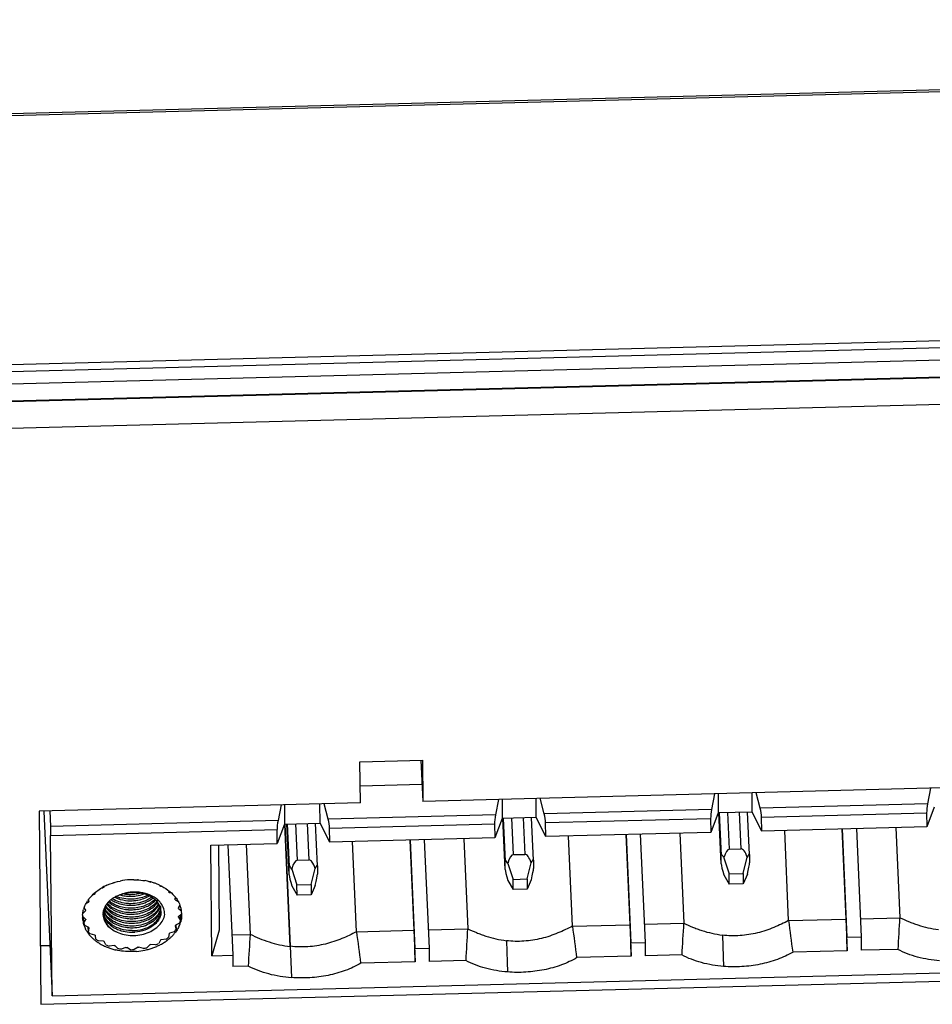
# Model space of a CAD drawing. Header units: millimetres. Extents: x 1406 to 2440, y 904 to 1635.
# Tile 22 of 29: x 2261 to 2293, y 1245 to 1279. Entities that reach past the tile are written whole.
import ezdxf

# ---------------------------------------------------------------- set-up
doc = ezdxf.new("R2010")
doc.units = ezdxf.units.MM
doc.header["$LTSCALE"] = 16.335
doc.layers.get('0').update_dxf_attribs({"linetype": 'CONTINUOUS'})
doc.layers.add('02___PRT_ALL_AXES', color=7, linetype='CONTINUOUS')

msp = doc.modelspace()

# ---------------------------------------------------------------- linework, layer by layer
at = {"color": 7, "linetype": 'Continuous'}
for p, q in [((2040.542, 1270.337), (2389.073, 1279.31)), ((2040.194, 1261.476), (2390.025, 1270.482)), ((2040.189, 1261.232), (2390.019, 1270.238)), ((2389.951, 1269.788), (2040.201, 1260.784)), ((2389.951, 1269.189), (2040.206, 1260.185)), ((2040.206, 1260.165), (2389.938, 1269.169)), ((2040.215, 1259.235), (2389.925, 1268.238)), ((2273.027, 1253.139), (2275.226, 1253.195)), ((2273.04, 1251.69), (2273.027, 1253.139)), ((2275.175, 1253.193), (2275.239, 1251.747)), ((2275.226, 1253.195), (2275.239, 1251.747)), ((2273.035, 1252.297), (2275.212, 1252.353)), ((2304.955, 1252.512), (2275.239, 1251.747)), ((2285.528, 1252.012), (2285.423, 1251.463)), ((2285.65, 1252.015), (2285.656, 1251.339)), ((2286.856, 1251.37), (2286.85, 1252.046)), ((2287.141, 1251.507), (2287.001, 1252.05)), ((2293.144, 1252.208), (2293.039, 1251.659)), ((2273.04, 1251.69), (2261.711, 1251.398)), ((2271.623, 1250.978), (2271.617, 1251.654)), ((2271.909, 1251.115), (2271.768, 1251.657)), ((2277.911, 1251.816), (2277.806, 1251.267)), ((2278.034, 1251.819), (2278.04, 1251.143)), ((2279.239, 1251.174), (2279.233, 1251.85)), ((2279.525, 1251.311), (2279.384, 1251.853)), ((2293.039, 1251.659), (2287.141, 1251.507)), ((2261.711, 1251.398), (2261.773, 1244.59)), ((2261.883, 1251.403), (2262.17, 1244.89)), ((2262.093, 1251.408), (2262.111, 1250.863)), ((2270.243, 1251.618), (2270.138, 1251.069)), ((2270.365, 1251.621), (2270.371, 1250.946)), ((2285.423, 1251.463), (2279.525, 1251.311)), ((2285.656, 1251.339), (2285.394, 1250.653)), ((2286.856, 1251.37), (2285.656, 1251.339)), ((2285.761, 1249.543), (2285.682, 1251.341)), ((2285.692, 1251.341), (2285.758, 1249.838)), ((2286.056, 1250.063), (2285.999, 1251.348)), ((2286.399, 1251.359), (2286.456, 1250.073)), ((2286.758, 1249.869), (2286.692, 1251.366)), ((2287.193, 1250.7), (2286.856, 1251.37)), ((2287.189, 1251.191), (2293.006, 1251.341)), ((2293.006, 1251.341), (2293.01, 1250.849)), ((2293.273, 1251.536), (2293.01, 1250.849)), ((2270.138, 1251.069), (2262.111, 1250.863)), ((2270.371, 1250.946), (2271.623, 1250.978)), ((2270.823, 1249.671), (2270.767, 1250.956)), ((2271.167, 1250.966), (2271.223, 1249.681)), ((2271.525, 1249.477), (2271.459, 1250.974)), ((2271.96, 1250.308), (2271.623, 1250.978)), ((2277.806, 1251.267), (2271.909, 1251.115)), ((2278.04, 1251.143), (2277.778, 1250.457)), ((2279.239, 1251.174), (2278.04, 1251.143)), ((2278.145, 1249.346), (2278.065, 1251.144)), ((2278.076, 1251.145), (2278.142, 1249.642)), ((2278.44, 1249.867), (2278.383, 1251.152)), ((2278.783, 1251.162), (2278.84, 1249.877)), ((2279.141, 1249.673), (2279.075, 1251.17)), ((2279.577, 1250.504), (2279.239, 1251.174)), ((2279.572, 1250.995), (2285.39, 1251.145)), ((2279.577, 1250.504), (2279.572, 1250.995)), ((2285.39, 1251.145), (2285.394, 1250.653)), ((2287.193, 1250.7), (2287.189, 1251.191)), ((2262.118, 1250.545), (2270.104, 1250.751)), ((2270.109, 1250.26), (2270.104, 1250.751)), ((2270.371, 1250.946), (2270.109, 1250.26)), ((2270.571, 1246.631), (2270.381, 1250.946)), ((2270.381, 1250.946), (2270.571, 1246.638)), ((2270.528, 1249.15), (2270.449, 1250.949)), ((2270.459, 1250.95), (2270.526, 1249.446)), ((2271.956, 1250.799), (2277.773, 1250.948)), ((2271.96, 1250.308), (2271.956, 1250.799)), ((2277.773, 1250.948), (2277.778, 1250.457)), ((2285.394, 1250.653), (2279.577, 1250.504)), ((2284.302, 1250.625), (2284.442, 1247.447)), ((2293.01, 1250.849), (2287.193, 1250.7)), ((2288.14, 1247.542), (2288, 1250.72)), ((2290.019, 1250.772), (2290.159, 1247.594)), ((2290.028, 1250.773), (2290.197, 1246.952)), ((2290.528, 1250.786), (2290.696, 1246.964)), ((2291.918, 1250.821), (2292.058, 1247.643)), ((2262.17, 1244.89), (2262.118, 1250.545)), ((2277.778, 1250.457), (2271.96, 1250.308)), ((2272.908, 1247.15), (2272.767, 1250.328)), ((2274.787, 1250.38), (2274.927, 1247.202)), ((2274.795, 1250.381), (2274.964, 1246.559)), ((2275.295, 1250.393), (2275.464, 1246.572)), ((2276.686, 1250.429), (2276.826, 1247.25)), ((2280.524, 1247.346), (2280.384, 1250.524)), ((2282.403, 1250.576), (2282.543, 1247.398)), ((2282.412, 1250.577), (2282.58, 1246.756)), ((2282.911, 1250.589), (2283.08, 1246.768)), ((2267.77, 1250.2), (2270.109, 1250.26)), ((2267.806, 1246.303), (2267.77, 1250.2)), ((2268.039, 1250.207), (2268.066, 1247.206)), ((2268.373, 1250.215), (2268.545, 1246.322)), ((2269.017, 1250.232), (2269.157, 1247.053)), ((2286.056, 1250.063), (2286.456, 1250.073)), ((2270.823, 1249.671), (2271.223, 1249.681)), ((2278.145, 1249.352), (2278.142, 1249.642)), ((2278.44, 1249.867), (2278.84, 1249.877)), ((2278.922, 1249.009), (2279.063, 1249.577)), ((2279.141, 1249.673), (2279.141, 1249.668)), ((2279.141, 1249.668), (2279.144, 1249.378)), ((2285.761, 1249.548), (2285.758, 1249.838)), ((2285.855, 1249.752), (2286.038, 1249.192)), ((2286.538, 1249.205), (2286.679, 1249.773)), ((2286.758, 1249.869), (2286.758, 1249.864)), ((2286.758, 1249.864), (2286.76, 1249.574)), ((2270.528, 1249.156), (2270.526, 1249.446)), ((2270.623, 1249.36), (2270.805, 1248.8)), ((2271.305, 1248.812), (2271.447, 1249.381)), ((2271.525, 1249.477), (2271.525, 1249.472)), ((2271.525, 1249.472), (2271.528, 1249.182)), ((2278.145, 1249.347), (2278.145, 1249.352)), ((2278.239, 1249.556), (2278.422, 1248.996)), ((2285.761, 1249.543), (2285.761, 1249.548)), ((2264.335, 1248.876), (2264.335, 1248.868)), ((2264.363, 1248.877), (2264.374, 1248.887)), ((2264.363, 1248.877), (2264.363, 1248.885)), ((2265.585, 1248.92), (2265.597, 1248.909)), ((2265.597, 1248.918), (2265.597, 1248.909)), ((2265.626, 1248.901), (2265.625, 1248.911)), ((2265.626, 1248.901), (2265.648, 1248.904)), ((2270.528, 1249.15), (2270.528, 1249.156)), ((2278.244, 1248.959), (2278.425, 1248.634)), ((2278.422, 1248.996), (2278.922, 1249.009)), ((2278.425, 1248.634), (2278.422, 1248.996)), ((2278.922, 1249.009), (2278.925, 1248.646)), ((2279.068, 1248.98), (2278.925, 1248.646)), ((2285.861, 1249.155), (2286.041, 1248.83)), ((2286.038, 1249.192), (2286.538, 1249.205)), ((2286.041, 1248.83), (2286.038, 1249.192)), ((2286.538, 1249.205), (2286.541, 1248.842)), ((2286.685, 1249.176), (2286.541, 1248.842)), ((2263.685, 1248.487), (2263.691, 1248.533)), ((2263.925, 1248.695), (2263.966, 1248.7)), ((2263.965, 1248.719), (2263.966, 1248.7)), ((2263.99, 1248.714), (2263.989, 1248.732)), ((2263.99, 1248.714), (2264.003, 1248.739)), ((2264.316, 1248.869), (2264.335, 1248.868)), ((2265.958, 1248.792), (2265.973, 1248.765)), ((2265.972, 1248.786), (2265.973, 1248.765)), ((2265.998, 1248.752), (2265.997, 1248.775)), ((2265.998, 1248.752), (2266.045, 1248.75)), ((2266.275, 1248.604), (2266.283, 1248.554)), ((2266.302, 1248.537), (2266.299, 1248.585)), ((2266.302, 1248.537), (2266.378, 1248.518)), ((2270.628, 1248.763), (2270.809, 1248.437)), ((2270.805, 1248.8), (2271.305, 1248.812)), ((2270.809, 1248.437), (2270.805, 1248.8)), ((2271.305, 1248.812), (2271.309, 1248.45)), ((2271.452, 1248.784), (2271.309, 1248.45)), ((2278.925, 1248.646), (2278.425, 1248.634)), ((2286.541, 1248.842), (2286.041, 1248.83)), ((2263.363, 1248.14), (2263.457, 1248.192)), ((2263.468, 1248.213), (2263.453, 1248.281)), ((2263.453, 1248.281), (2263.457, 1248.192)), ((2263.597, 1248.448), (2263.666, 1248.469)), ((2263.664, 1248.511), (2263.666, 1248.469)), ((2266.519, 1248.365), (2266.504, 1248.291)), ((2266.516, 1248.271), (2266.513, 1248.335)), ((2266.516, 1248.271), (2266.617, 1248.22)), ((2271.309, 1248.45), (2270.809, 1248.437)), ((2263.253, 1247.796), (2263.352, 1247.887)), ((2263.356, 1247.91), (2263.301, 1247.996)), ((2266.678, 1248.088), (2266.622, 1247.994)), ((2266.626, 1247.971), (2266.732, 1247.88)), ((2263.355, 1247.597), (2263.243, 1247.694)), ((2263.246, 1247.625), (2263.245, 1247.638)), ((2263.288, 1247.457), (2263.279, 1247.662)), ((2263.288, 1247.457), (2263.359, 1247.575)), ((2266.625, 1247.659), (2266.698, 1247.545)), ((2266.739, 1247.784), (2266.629, 1247.682)), ((2266.689, 1247.738), (2266.698, 1247.545)), ((2288.14, 1247.542), (2290.159, 1247.594)), ((2290.159, 1247.594), (2290.201, 1246.481)), ((2290.668, 1247.607), (2292.058, 1247.643)), ((2263.465, 1247.298), (2263.322, 1247.369)), ((2263.45, 1247.151), (2263.443, 1247.309)), ((2263.45, 1247.151), (2263.477, 1247.278)), ((2266.479, 1247.15), (2266.315, 1247.1)), ((2266.512, 1247.356), (2266.541, 1247.23)), ((2266.666, 1247.456), (2266.524, 1247.377)), ((2266.535, 1247.377), (2266.541, 1247.23)), ((2268.066, 1247.206), (2267.806, 1246.303)), ((2272.908, 1247.15), (2274.927, 1247.202)), ((2274.927, 1247.202), (2274.968, 1246.089)), ((2275.435, 1247.215), (2276.826, 1247.25)), ((2280.524, 1247.346), (2282.543, 1247.398)), ((2282.543, 1247.398), (2282.585, 1246.285)), ((2283.052, 1247.411), (2284.442, 1247.447)), ((2263.679, 1247.032), (2263.514, 1247.073)), ((2263.718, 1246.888), (2263.698, 1247.015)), ((2263.983, 1246.817), (2263.807, 1246.826)), ((2264.072, 1246.686), (2264.007, 1246.804)), ((2265.991, 1246.855), (2265.929, 1246.734)), ((2266.19, 1246.887), (2266.015, 1246.869)), ((2266.296, 1247.081), (2266.279, 1246.954)), ((2268.514, 1247.036), (2269.157, 1247.053)), ((2278.187, 1246.833), (2278.215, 1246.073)), ((2285.803, 1247.029), (2285.832, 1246.269)), ((2290.197, 1246.952), (2290.696, 1246.964)), ((2290.201, 1246.481), (2290.197, 1246.952)), ((2290.696, 1246.964), (2290.701, 1246.494)), ((2261.754, 1246.658), (2262.091, 1246.667)), ((2264.355, 1246.668), (2264.181, 1246.643)), ((2264.488, 1246.559), (2264.384, 1246.66)), ((2264.771, 1246.595), (2264.61, 1246.539)), ((2264.939, 1246.516), (2264.801, 1246.593)), ((2265.201, 1246.603), (2265.065, 1246.519)), ((2265.393, 1246.559), (2265.232, 1246.607)), ((2265.617, 1246.692), (2265.515, 1246.586)), ((2265.82, 1246.686), (2265.646, 1246.701)), ((2270.571, 1246.635), (2270.612, 1245.531)), ((2274.964, 1246.559), (2275.464, 1246.572)), ((2274.968, 1246.089), (2274.964, 1246.559)), ((2275.464, 1246.572), (2275.468, 1246.101)), ((2282.58, 1246.756), (2283.08, 1246.768)), ((2282.585, 1246.285), (2282.58, 1246.756)), ((2283.08, 1246.768), (2283.084, 1246.298)), ((2290.201, 1246.481), (2288.294, 1246.432)), ((2291.988, 1246.527), (2290.701, 1246.494)), ((2262.17, 1244.89), (2318.143, 1246.331)), ((2267.806, 1246.303), (2268.545, 1246.322)), ((2268.545, 1246.322), (2268.549, 1245.923)), ((2276.756, 1246.135), (2275.468, 1246.101)), ((2282.585, 1246.285), (2280.677, 1246.236)), ((2284.372, 1246.331), (2283.084, 1246.298)), ((2285.832, 1246.269), (2285.844, 1245.926)), ((2261.773, 1244.59), (2318.545, 1246.051)), ((2269.087, 1245.937), (2268.549, 1245.923)), ((2274.968, 1246.089), (2273.061, 1246.04)), ((2278.215, 1246.073), (2278.228, 1245.73))]:
    msp.add_line(p, q, dxfattribs=at)
for centre, radius, start, end in [((2264.993, 1246.903), 2.072, 107.6831, 108.5132), ((2265.041, 1246.601), 2.382, 93.1594, 101.3523), ((2265.044, 1246.563), 2.421, 89.7604, 93.1882), ((2265.039, 1246.741), 2.239, 85.6244, 86.4126), ((2265.066, 1246.752), 2.231, 75.707, 80.1584), ((2265.079, 1246.96), 2.016, 74.2712, 75.1166), ((2265.092, 1246.86), 2.119, 71.96, 75.6807), ((2265.123, 1246.956), 2.019, 68.7533, 71.9519), ((2264.858, 1247.089), 1.859, 119.3119, 120.1207), ((2264.867, 1247.073), 1.877, 118.6978, 119.3123), ((2264.9, 1247.011), 1.948, 114.1734, 118.6833), ((2264.856, 1247.205), 1.739, 119.852, 120.7847), ((2265.156, 1247.041), 1.927, 65.4703, 68.748), ((2265.184, 1247.103), 1.859, 65.2281, 65.447), ((2265.208, 1247.284), 1.667, 61.7017, 62.6611), ((2265.414, 1247.582), 1.303, 47.106, 48.2365), ((2264.439, 1247.563), 1.221, 143.9421, 146.553), ((2264.482, 1247.531), 1.275, 141.2528, 143.9411), ((2264.395, 1247.686), 1.066, 150.3541, 151.6466), ((2264.633, 1247.499), 1.37, 133.8336, 134.9273), ((2264.887, 1249.491), 1.188, 247.4599, 249.4646), ((2264.905, 1249.541), 1.241, 249.4802, 253.821), ((2264.918, 1249.703), 1.302, 254.2238, 258.0276), ((2264.932, 1249.772), 1.373, 258.0473, 266.1454), ((2264.936, 1249.807), 1.408, 266.0835, 270.062), ((2264.943, 1249.648), 1.408, 266.0832, 270.0633), ((2264.935, 1249.811), 1.411, 270.0705, 274.0374), ((2264.942, 1249.653), 1.412, 270.0717, 274.0337), ((2265.371, 1247.786), 0.66, 34.3565, 40.9205), ((2265.338, 1248.548), 0.659, 325.8393, 327.102), ((2265.392, 1247.686), 0.772, 37.1471, 40.7714), ((2265.563, 1247.615), 1.217, 38.0848, 40.5637), ((2265.63, 1247.762), 1.022, 29.8485, 31.1785), ((2265.602, 1247.646), 1.168, 35.0957, 38.0879), ((2264.241, 1247.664), 0.998, 160.5615, 164.1203), ((2264.235, 1247.747), 0.894, 169.5278, 170.9815), ((2264.527, 1247.76), 0.562, 164.7274, 173.027), ((2264.577, 1248.065), 0.626, 198.6404, 205.5015), ((2264.55, 1247.754), 0.585, 161.1396, 164.7506), ((2264.577, 1248.122), 0.628, 199.9039, 205.4675), ((2264.57, 1247.747), 0.606, 156.5819, 161.1317), ((2264.603, 1248.24), 0.663, 205.5092, 212.1184), ((2264.608, 1248.137), 0.663, 205.4843, 212.0968), ((2264.606, 1248.298), 0.669, 207.6587, 212.0734), ((2264.643, 1248.428), 0.718, 212.8152, 218.3908), ((2264.623, 1248.309), 0.689, 212.061, 213.3817), ((2264.642, 1248.264), 0.709, 212.1108, 218.3872), ((2264.652, 1247.704), 0.699, 145.8576, 148.5872), ((2264.686, 1247.681), 0.74, 140.8329, 145.8347), ((2264.957, 1249.333), 1.41, 266.0812, 270.0563), ((2264.95, 1249.494), 1.412, 266.4811, 270.0581), ((2264.95, 1249.491), 1.408, 270.0654, 274.0328), ((2264.957, 1249.332), 1.408, 270.0649, 274.039), ((2265.343, 1248.392), 0.662, 325.8306, 327.3813), ((2265.37, 1248.428), 0.627, 327.9244, 332.7136), ((2265.372, 1248.273), 0.633, 327.3286, 333.4551), ((2265.38, 1248.214), 0.626, 327.5749, 334.2873), ((2265.406, 1247.811), 0.617, 32.3316, 34.282), ((2265.429, 1247.825), 0.59, 27.6576, 32.3502), ((2265.423, 1248.193), 0.579, 334.3326, 341.3909), ((2265.454, 1247.838), 0.562, 23.5481, 27.6438), ((2265.476, 1247.848), 0.538, 14.7967, 23.5589), ((2265.454, 1248.182), 0.546, 341.4497, 344.692), ((2265.503, 1247.856), 0.51, 6.0823, 14.7528), ((2265.497, 1248.015), 0.508, 353.6097, 356.6878), ((2265.502, 1248.015), 0.503, 2.5193, 5.6981), ((2265.501, 1248.015), 0.505, 356.6887, 2.5137), ((2265.512, 1247.857), 0.5, 2.5125, 6.0465), ((2265.51, 1247.857), 0.503, 358.583, 2.5099), ((2265.761, 1247.817), 0.878, 10.1155, 11.5862), ((2265.774, 1247.74), 0.97, 17.0755, 21.0129), ((2265.806, 1247.75), 0.937, 2.5499, 17.0914), ((2264.168, 1247.678), 0.923, 176.7719, 179.2013), ((2264.159, 1247.679), 0.915, 179.2007, 182.5304), ((2264.156, 1247.679), 0.912, 183.3759, 185.9057), ((2264.186, 1247.683), 0.942, 185.9709, 196.7845), ((2264.219, 1247.752), 0.878, 190.1155, 191.5862), ((2264.507, 1247.763), 0.541, 173.0659, 179.8477), ((2264.504, 1247.763), 0.538, 179.858, 182.5531), ((2264.61, 1248.082), 0.663, 205.5092, 212.1184), ((2264.964, 1249.176), 1.411, 266.0943, 270.0558), ((2264.971, 1249.017), 1.41, 266.0819, 270.0551), ((2264.964, 1249.173), 1.408, 270.0641, 274.032), ((2264.971, 1249.015), 1.408, 270.0628, 273.7259), ((2265.746, 1247.822), 0.894, 349.5278, 350.9815), ((2265.722, 1247.843), 1.021, 337.6853, 342.9985), ((2265.737, 1247.77), 1.008, 338.1185, 344.4038), ((2265.823, 1247.752), 0.919, 354.9054, 357.6718), ((2265.825, 1247.752), 0.918, 1.9912, 2.4821), ((2265.827, 1247.752), 0.915, 357.678, 1.9921), ((2071.657, 1218.24), 218.464, 7.41446, 7.7082), ((2505.198, 1234.792), 213.532, 176.54989, 176.84975), ((2264.223, 1247.694), 0.981, 196.7825, 203.1632), ((2264.227, 1247.766), 0.988, 198.2174, 203.6464), ((2264.26, 1247.71), 1.021, 203.1618, 207.2271), ((2264.416, 1247.88), 1.21, 217.0673, 221.8193), ((2264.351, 1247.807), 1.022, 209.8485, 211.1785), ((2264.927, 1248.299), 1.158, 245.0052, 249.5573), ((2264.977, 1248.853), 1.404, 266.0793, 270.0696), ((2264.984, 1248.694), 1.404, 266.0791, 270.0697), ((2264.977, 1248.863), 1.414, 270.0781, 274.0334), ((2264.984, 1248.704), 1.414, 270.0783, 274.0394), ((2265.493, 1247.975), 1.285, 320.0672, 324.6151), ((2265.585, 1247.883), 1.066, 330.3541, 331.6466), ((2265.686, 1247.789), 1.062, 333.9401, 338.1352), ((2062.964, 1218.716), 211.867, 7.40989, 7.71277), ((2489.965, 1234.4), 213.532, 176.54989, 176.84975), ((2064.04, 1218.044), 218.464, 7.41446, 7.7082), ((2497.581, 1234.596), 213.532, 176.54989, 176.84975), ((2264.487, 1247.871), 1.301, 221.0251, 225.8582), ((2264.531, 1247.916), 1.363, 225.8454, 227.4312), ((2264.579, 1247.97), 1.435, 227.4598, 231.3803), ((2264.566, 1247.987), 1.303, 227.106, 228.2365), ((2264.639, 1248.046), 1.533, 231.4056, 235.6526), ((2264.652, 1248.138), 1.561, 233.2203, 237.2307), ((2264.773, 1248.285), 1.667, 241.7017, 242.6611), ((2264.991, 1248.536), 1.404, 266.0888, 270.0696), ((2264.991, 1248.547), 1.416, 270.0774, 273.854), ((2265.125, 1248.364), 1.739, 299.852, 300.7847), ((2265.2, 1248.228), 1.724, 301.6549, 306.0883), ((2265.237, 1248.241), 1.655, 305.1471, 308.9894), ((2265.239, 1248.174), 1.659, 306.1038, 306.5464), ((2265.276, 1248.125), 1.596, 306.5166, 310.4991), ((2265.347, 1248.07), 1.37, 313.8336, 314.9273), ((2265.305, 1248.091), 1.552, 310.5095, 310.7395), ((2265.343, 1248.048), 1.494, 310.7104, 314.4783), ((2265.384, 1248.006), 1.436, 314.4851, 315.9941), ((2265.446, 1247.947), 1.35, 315.9466, 320.8011), ((2478.335, 1234.431), 209.565, 176.54692, 176.85245), ((2264.666, 1248.086), 1.581, 235.6415, 236.1864), ((2264.715, 1248.161), 1.67, 236.2351, 240.7431), ((2264.756, 1248.234), 1.754, 240.7316, 242.3911), ((2264.786, 1248.292), 1.819, 242.3971, 245.0715), ((2264.83, 1248.388), 1.925, 245.0924, 249.1958), ((2264.838, 1248.484), 1.954, 246.9106, 250.3621), ((2264.873, 1248.502), 2.047, 249.2188, 253.1561), ((2264.896, 1248.579), 2.127, 253.1501, 255.0397), ((2264.909, 1248.629), 2.179, 255.0394, 256.9869), ((2264.901, 1248.608), 2.016, 254.2712, 255.1166), ((2264.927, 1248.796), 2.279, 258.9007, 262.0106), ((2264.941, 1248.828), 2.239, 265.6244, 266.4126), ((2264.94, 1248.931), 2.415, 269.9786, 272.9708), ((2264.948, 1248.82), 2.372, 274.9638, 282.1422), ((2264.944, 1248.849), 2.26, 276.5221, 277.3054), ((2264.954, 1248.84), 2.322, 280.8888, 283.9603), ((2264.965, 1248.738), 2.289, 282.1517, 285.8127), ((2264.979, 1248.687), 2.236, 285.8178, 287.7389), ((2264.988, 1248.666), 2.072, 287.6831, 288.5132), ((2264.994, 1248.642), 2.189, 287.7387, 289.5856), ((2265.026, 1248.553), 2.093, 289.5612, 293.4533), ((2265.043, 1248.574), 2.042, 292.3582, 295.7006), ((2265.072, 1248.449), 1.98, 293.4372, 297.4759), ((2265.111, 1248.375), 1.896, 297.4768, 300.0539), ((2265.143, 1248.319), 1.832, 300.059, 301.6956)]:
    msp.add_arc(centre, radius, start, end, dxfattribs=at)
for centre, major_axis, ratio, start_param, end_param in [((2293.066, 1251.549), (0.041, 0.301), 0.145877, 1.216952, 2.355341), ((2279.494, 1251.2), (-0.057, 0.298), 0.179866, -2.361208, -1.22282), ((2285.45, 1251.353), (0.041, 0.301), 0.145877, 1.216952, 2.355341), ((2287.11, 1251.396), (-0.057, 0.298), 0.179866, -2.361208, -1.22282), ((2270.164, 1250.959), (0.041, 0.301), 0.145877, 1.216952, 2.355341), ((2271.878, 1251.004), (-0.057, 0.298), 0.179866, -2.361208, -1.22282), ((2277.833, 1251.157), (0.041, 0.301), 0.145877, 1.216952, 2.355341), ((2286.095, 1249.019), (-0.039, 1.044), 0.287081, -0.003463, 0.781935), ((2286.494, 1249.029), (-0.039, 1.044), 0.287081, -0.788861, -0.003463), ((2286.494, 1249.029), (0.256, 0.862), 0.072822, -0.207821, 0.552255), ((2270.862, 1248.627), (-0.039, 1.044), 0.287081, -0.003463, 0.781935), ((2271.262, 1248.637), (-0.039, 1.044), 0.287081, -0.788861, -0.003463), ((2278.478, 1248.823), (-0.328, 0.847), 0.086622, -0.559618, 0.22578), ((2278.478, 1248.823), (-0.039, 1.044), 0.287081, -0.003463, 0.781935), ((2278.878, 1248.833), (-0.039, 1.044), 0.287081, -0.788861, -0.003463), ((2278.878, 1248.833), (0.256, 0.862), 0.072822, -0.207821, 0.552255), ((2286.095, 1249.019), (-0.328, 0.847), 0.086622, -0.559618, 0.22578), ((2286.497, 1248.74), (0.256, 0.862), 0.072822, -1.018541, -0.233143), ((2270.862, 1248.627), (-0.328, 0.847), 0.086622, -0.559618, 0.22578), ((2271.262, 1248.637), (0.256, 0.862), 0.072822, -0.207821, 0.552255), ((2278.481, 1248.533), (-0.328, 0.847), 0.086622, 0.251102, 1.011178), ((2278.881, 1248.544), (0.256, 0.862), 0.072822, -1.018541, -0.233143), ((2286.097, 1248.729), (-0.328, 0.847), 0.086622, 0.251102, 1.011178), ((2270.865, 1248.337), (-0.328, 0.847), 0.086622, 0.251102, 1.011178), ((2271.264, 1248.347), (0.256, 0.862), 0.072822, -1.018541, -0.233143)]:
    msp.add_ellipse(centre, major_axis=major_axis, ratio=ratio, start_param=start_param, end_param=end_param, dxfattribs=at)
for points, knots in [([(2262.111, 1250.863), (2262.112, 1250.835), (2262.115, 1250.729), (2262.118, 1250.624), (2262.118, 1250.545)], [0, 0, 0, 0, 0.260516, 1, 1, 1, 1]), ([(2264.103, 1248.788), (2264.139, 1248.805), (2264.291, 1248.868), (2264.45, 1248.913), (2264.572, 1248.937)], [0, 0, 0, 0, 0.245434, 1, 1, 1, 1]), ([(2265.054, 1248.984), (2265.087, 1248.984), (2265.219, 1248.981), (2265.35, 1248.966), (2265.447, 1248.95)], [0, 0, 0, 0, 0.251743, 1, 1, 1, 1]), ([(2263.488, 1248.329), (2263.516, 1248.365), (2263.644, 1248.508), (2263.799, 1248.624), (2263.925, 1248.697)], [0, 0, 0, 0, 0.239265, 1, 1, 1, 1]), ([(2265.899, 1248.268), (2265.819, 1248.339), (2265.624, 1248.458), (2265.346, 1248.534), (2265.108, 1248.553), (2264.866, 1248.542), (2264.688, 1248.499), (2264.577, 1248.455)], [0, 0, 0, 0, 0.230087, 0.48099, 0.61148, 0.742811, 1, 1, 1, 1]), ([(2264.577, 1248.455), (2264.734, 1248.513), (2265.068, 1248.568), (2265.402, 1248.506), (2265.551, 1248.442)], [0, 0, 0, 0, 0.508993, 1, 1, 1, 1]), ([(2265.963, 1248.791), (2266.065, 1248.744), (2266.255, 1248.634), (2266.419, 1248.486), (2266.487, 1248.406)], [0, 0, 0, 0, 0.517352, 1, 1, 1, 1]), ([(2263.299, 1247.996), (2263.307, 1248.017), (2263.339, 1248.1), (2263.382, 1248.18), (2263.42, 1248.236)], [0, 0, 0, 0, 0.245236, 1, 1, 1, 1]), ([(2264.188, 1248.229), (2264.181, 1248.223), (2264.154, 1248.197), (2264.129, 1248.17), (2264.112, 1248.148)], [0, 0, 0, 0, 0.254082, 1, 1, 1, 1]), ([(2264.159, 1248.201), (2264.25, 1248.119), (2264.476, 1247.989), (2264.728, 1247.936), (2264.86, 1247.927)], [0, 0, 0, 0, 0.479399, 1, 1, 1, 1]), ([(2264.289, 1248.311), (2264.28, 1248.305), (2264.245, 1248.279), (2264.212, 1248.251), (2264.188, 1248.229)], [0, 0, 0, 0, 0.254403, 1, 1, 1, 1]), ([(2264.956, 1247.979), (2264.814, 1247.979), (2264.54, 1248.019), (2264.29, 1248.146), (2264.188, 1248.229)], [0, 0, 0, 0, 0.518892, 1, 1, 1, 1]), ([(2264.251, 1248.282), (2264.294, 1248.253), (2264.482, 1248.146), (2264.699, 1248.095), (2264.863, 1248.085)], [0, 0, 0, 0, 0.238772, 1, 1, 1, 1]), ([(2264.432, 1248.395), (2264.419, 1248.389), (2264.37, 1248.364), (2264.323, 1248.335), (2264.289, 1248.311)], [0, 0, 0, 0, 0.254596, 1, 1, 1, 1]), ([(2264.949, 1248.137), (2264.889, 1248.137), (2264.661, 1248.151), (2264.435, 1248.223), (2264.29, 1248.311)], [0, 0, 0, 0, 0.25929, 1, 1, 1, 1]), ([(2264.376, 1248.365), (2264.412, 1248.348), (2264.562, 1248.285), (2264.724, 1248.252), (2264.847, 1248.244)], [0, 0, 0, 0, 0.242862, 1, 1, 1, 1]), ([(2264.577, 1248.455), (2264.564, 1248.451), (2264.515, 1248.433), (2264.467, 1248.412), (2264.432, 1248.395)], [0, 0, 0, 0, 0.252755, 1, 1, 1, 1]), ([(2264.942, 1248.296), (2264.909, 1248.296), (2264.78, 1248.3), (2264.652, 1248.322), (2264.559, 1248.349)], [0, 0, 0, 0, 0.252306, 1, 1, 1, 1]), ([(2264.935, 1248.454), (2264.912, 1248.454), (2264.819, 1248.457), (2264.726, 1248.468), (2264.658, 1248.482)], [0, 0, 0, 0, 0.25085, 1, 1, 1, 1]), ([(2265.326, 1248.511), (2265.295, 1248.502), (2265.167, 1248.469), (2265.034, 1248.454), (2264.935, 1248.454)], [0, 0, 0, 0, 0.246195, 1, 1, 1, 1]), ([(2265.551, 1248.442), (2265.507, 1248.418), (2265.315, 1248.332), (2265.101, 1248.296), (2264.942, 1248.296)], [0, 0, 0, 0, 0.240195, 1, 1, 1, 1]), ([(2265.692, 1248.368), (2265.643, 1248.331), (2265.419, 1248.194), (2265.149, 1248.138), (2264.949, 1248.137)], [0, 0, 0, 0, 0.234836, 1, 1, 1, 1]), ([(2265.793, 1248.293), (2265.693, 1248.19), (2265.493, 1248.072), (2265.199, 1247.993), (2265.037, 1247.979), (2264.956, 1247.979)], [0, 0, 0, 0, 0.472, 0.732274, 1, 1, 1, 1]), ([(2265.871, 1248.218), (2265.778, 1248.09), (2265.564, 1247.939), (2265.238, 1247.839), (2265.055, 1247.821), (2264.963, 1247.821)], [0, 0, 0, 0, 0.464526, 0.727327, 1, 1, 1, 1]), ([(2265.035, 1248.403), (2265.068, 1248.405), (2265.2, 1248.419), (2265.329, 1248.452), (2265.421, 1248.487)], [0, 0, 0, 0, 0.255208, 1, 1, 1, 1]), ([(2265.042, 1248.244), (2265.093, 1248.248), (2265.289, 1248.272), (2265.481, 1248.34), (2265.606, 1248.416)], [0, 0, 0, 0, 0.260745, 1, 1, 1, 1]), ([(2265.049, 1248.086), (2265.114, 1248.09), (2265.356, 1248.124), (2265.593, 1248.226), (2265.73, 1248.342)], [0, 0, 0, 0, 0.266228, 1, 1, 1, 1]), ([(2265.056, 1247.927), (2265.206, 1247.938), (2265.489, 1248.002), (2265.735, 1248.167), (2265.823, 1248.268)], [0, 0, 0, 0, 0.529078, 1, 1, 1, 1]), ([(2265.063, 1247.769), (2265.148, 1247.775), (2265.316, 1247.802), (2265.611, 1247.91), (2265.802, 1248.058), (2265.884, 1248.178)], [0, 0, 0, 0, 0.274001, 0.53605, 1, 1, 1, 1]), ([(2265.551, 1248.442), (2265.563, 1248.437), (2265.612, 1248.416), (2265.658, 1248.39), (2265.691, 1248.369)], [0, 0, 0, 0, 0.255279, 1, 1, 1, 1]), ([(2265.691, 1248.369), (2265.701, 1248.364), (2265.736, 1248.34), (2265.77, 1248.314), (2265.794, 1248.294)], [0, 0, 0, 0, 0.254982, 1, 1, 1, 1]), ([(2265.794, 1248.294), (2265.801, 1248.288), (2265.827, 1248.264), (2265.852, 1248.239), (2265.87, 1248.219)], [0, 0, 0, 0, 0.254501, 1, 1, 1, 1]), ([(2265.976, 1248.19), (2265.97, 1248.196), (2265.945, 1248.224), (2265.919, 1248.25), (2265.899, 1248.268)], [0, 0, 0, 0, 0.246377, 1, 1, 1, 1]), ([(2266.557, 1248.317), (2266.57, 1248.299), (2266.617, 1248.226), (2266.656, 1248.148), (2266.679, 1248.088)], [0, 0, 0, 0, 0.255069, 1, 1, 1, 1]), ([(2263.246, 1247.73), (2263.247, 1247.748), (2263.253, 1247.818), (2263.266, 1247.887), (2263.281, 1247.937)], [0, 0, 0, 0, 0.248189, 1, 1, 1, 1]), ([(2264.055, 1248.068), (2264.051, 1248.062), (2264.036, 1248.036), (2264.023, 1248.009), (2264.014, 1247.988)], [0, 0, 0, 0, 0.253186, 1, 1, 1, 1]), ([(2264.977, 1247.504), (2264.881, 1247.504), (2264.693, 1247.522), (2264.43, 1247.606), (2264.207, 1247.74), (2264.092, 1247.863), (2264.048, 1247.93)], [0, 0, 0, 0, 0.269912, 0.53068, 0.774987, 1, 1, 1, 1]), ([(2264.97, 1247.662), (2264.877, 1247.662), (2264.694, 1247.68), (2264.436, 1247.759), (2264.216, 1247.887), (2264.1, 1248.004), (2264.055, 1248.068)], [0, 0, 0, 0, 0.269006, 0.52938, 0.774044, 1, 1, 1, 1]), ([(2264.08, 1247.982), (2264.122, 1247.929), (2264.226, 1247.829), (2264.417, 1247.717), (2264.637, 1247.64), (2264.794, 1247.616), (2264.874, 1247.61)], [0, 0, 0, 0, 0.22832, 0.473017, 0.731818, 1, 1, 1, 1]), ([(2264.09, 1248.12), (2264.179, 1248.015), (2264.427, 1247.845), (2264.716, 1247.779), (2264.868, 1247.769)], [0, 0, 0, 0, 0.473868, 1, 1, 1, 1]), ([(2264.963, 1247.821), (2264.88, 1247.82), (2264.716, 1247.835), (2264.416, 1247.916), (2264.213, 1248.04), (2264.112, 1248.148)], [0, 0, 0, 0, 0.266176, 0.525676, 1, 1, 1, 1]), ([(2265.901, 1248.095), (2265.86, 1248.029), (2265.746, 1247.905), (2265.524, 1247.768), (2265.258, 1247.682), (2265.067, 1247.662), (2264.97, 1247.662)], [0, 0, 0, 0, 0.220466, 0.463883, 0.726497, 1, 1, 1, 1]), ([(2265.905, 1247.931), (2265.863, 1247.865), (2265.749, 1247.743), (2265.568, 1247.633), (2265.401, 1247.568), (2265.218, 1247.519), (2265.073, 1247.504), (2264.977, 1247.504)], [0, 0, 0, 0, 0.220695, 0.464139, 0.593583, 0.726903, 1, 1, 1, 1]), ([(2265.949, 1247.839), (2265.914, 1247.765), (2265.805, 1247.624), (2265.576, 1247.468), (2265.294, 1247.368), (2265.088, 1247.345), (2264.984, 1247.345)], [0, 0, 0, 0, 0.217106, 0.459173, 0.72321, 1, 1, 1, 1]), ([(2264.991, 1247.187), (2265.119, 1247.187), (2265.369, 1247.221), (2265.652, 1247.347), (2265.827, 1247.492), (2265.925, 1247.614), (2265.989, 1247.746), (2266.007, 1247.841), (2266.01, 1247.887)], [0, 0, 0, 0, 0.286221, 0.552888, 0.675359, 0.789772, 0.897199, 1, 1, 1, 1]), ([(2265.062, 1247.61), (2265.149, 1247.616), (2265.318, 1247.642), (2265.615, 1247.75), (2265.808, 1247.898), (2265.891, 1248.02)], [0, 0, 0, 0, 0.273955, 0.536089, 1, 1, 1, 1]), ([(2265.077, 1247.452), (2265.165, 1247.458), (2265.336, 1247.486), (2265.572, 1247.575), (2265.769, 1247.705), (2265.871, 1247.818), (2265.909, 1247.878)], [0, 0, 0, 0, 0.27388, 0.535341, 0.77827, 1, 1, 1, 1]), ([(2265.084, 1247.294), (2265.187, 1247.301), (2265.388, 1247.337), (2265.656, 1247.455), (2265.864, 1247.627), (2265.953, 1247.775), (2265.978, 1247.851)], [0, 0, 0, 0, 0.280775, 0.544902, 0.78477, 1, 1, 1, 1]), ([(2266.012, 1247.844), (2266.011, 1247.801), (2265.997, 1247.711), (2265.942, 1247.583), (2265.856, 1247.465), (2265.698, 1247.321), (2265.44, 1247.188), (2265.208, 1247.143), (2265.086, 1247.135)], [0, 0, 0, 0, 0.103725, 0.211498, 0.32566, 0.447464, 0.712804, 1, 1, 1, 1]), ([(2265.9, 1248.035), (2265.905, 1248.041), (2265.92, 1248.067), (2265.934, 1248.093), (2265.944, 1248.114)], [0, 0, 0, 0, 0.253581, 1, 1, 1, 1]), ([(2265.969, 1248.063), (2265.966, 1248.057), (2265.958, 1248.032), (2265.947, 1248.008), (2265.938, 1247.99)], [0, 0, 0, 0, 0.247446, 1, 1, 1, 1]), ([(2265.994, 1247.973), (2265.992, 1247.961), (2265.981, 1247.916), (2265.964, 1247.871), (2265.949, 1247.839)], [0, 0, 0, 0, 0.246258, 1, 1, 1, 1]), ([(2265.978, 1247.851), (2265.981, 1247.859), (2265.992, 1247.895), (2265.999, 1247.931), (2266.002, 1247.959)], [0, 0, 0, 0, 0.252863, 1, 1, 1, 1]), ([(2266.142, 1247.757), (2266.143, 1247.826), (2266.119, 1247.968), (2266.05, 1248.094), (2266.006, 1248.152)], [0, 0, 0, 0, 0.489022, 1, 1, 1, 1]), ([(2263.966, 1247.739), (2263.969, 1247.677), (2263.998, 1247.55), (2264.103, 1247.379), (2264.263, 1247.235), (2264.394, 1247.165), (2264.464, 1247.136)], [0, 0, 0, 0, 0.226335, 0.464347, 0.721657, 1, 1, 1, 1]), ([(2263.968, 1247.731), (2263.974, 1247.67), (2264.008, 1247.545), (2264.115, 1247.378), (2264.27, 1247.237), (2264.396, 1247.166), (2264.464, 1247.136)], [0, 0, 0, 0, 0.228458, 0.468136, 0.725014, 1, 1, 1, 1]), ([(2264.016, 1247.693), (2264.011, 1247.704), (2263.992, 1247.748), (2263.978, 1247.793), (2263.97, 1247.828)], [0, 0, 0, 0, 0.2532, 1, 1, 1, 1]), ([(2263.991, 1247.707), (2264.007, 1247.659), (2264.053, 1247.565), (2264.19, 1247.394), (2264.334, 1247.298), (2264.438, 1247.249)], [0, 0, 0, 0, 0.231157, 0.473969, 1, 1, 1, 1]), ([(2264.52, 1247.269), (2264.409, 1247.311), (2264.209, 1247.42), (2264.062, 1247.598), (2264.016, 1247.693)], [0, 0, 0, 0, 0.527641, 1, 1, 1, 1]), ([(2264.984, 1247.345), (2264.887, 1247.345), (2264.696, 1247.364), (2264.429, 1247.451), (2264.204, 1247.589), (2264.089, 1247.716), (2264.046, 1247.785)], [0, 0, 0, 0, 0.270505, 0.531528, 0.775599, 1, 1, 1, 1]), ([(2264.049, 1247.729), (2264.088, 1247.667), (2264.19, 1247.55), (2264.39, 1247.417), (2264.628, 1247.327), (2264.8, 1247.299), (2264.888, 1247.293)], [0, 0, 0, 0, 0.225413, 0.468982, 0.728959, 1, 1, 1, 1]), ([(2264.087, 1247.824), (2264.129, 1247.77), (2264.233, 1247.671), (2264.423, 1247.558), (2264.644, 1247.482), (2264.801, 1247.457), (2264.881, 1247.452)], [0, 0, 0, 0, 0.228314, 0.472998, 0.731797, 1, 1, 1, 1]), ([(2264.464, 1247.136), (2264.625, 1247.059), (2264.901, 1247.002), (2265.264, 1247.028), (2265.527, 1247.098), (2265.761, 1247.213), (2265.95, 1247.366), (2266.084, 1247.55), (2266.131, 1247.689), (2266.142, 1247.757)], [0, 0, 0, 0, 0.265004, 0.402963, 0.538139, 0.666779, 0.786507, 0.896908, 1, 1, 1, 1]), ([(2266.739, 1247.671), (2266.738, 1247.656), (2266.731, 1247.598), (2266.719, 1247.541), (2266.707, 1247.499)], [0, 0, 0, 0, 0.248172, 1, 1, 1, 1]), ([(2288.14, 1247.542), (2288.057, 1247.5), (2287.885, 1247.416), (2287.618, 1247.297), (2287.335, 1247.189), (2287.04, 1247.103), (2286.735, 1247.042), (2286.323, 1246.996), (2286.009, 1247.004), (2285.803, 1247.029)], [0, 0, 0, 0, 0.115131, 0.236409, 0.361293, 0.487977, 0.615726, 0.744008, 1, 1, 1, 1]), ([(2292.058, 1247.643), (2292.161, 1247.6), (2292.316, 1247.53), (2292.53, 1247.445), (2292.758, 1247.366), (2293.054, 1247.285), (2293.297, 1247.242), (2293.42, 1247.225)], [0, 0, 0, 0, 0.23384, 0.357255, 0.48287, 0.739135, 1, 1, 1, 1]), ([(2263.505, 1247.018), (2263.49, 1247.035), (2263.433, 1247.106), (2263.383, 1247.182), (2263.352, 1247.243)], [0, 0, 0, 0, 0.255837, 1, 1, 1, 1]), ([(2264.991, 1247.187), (2264.95, 1247.187), (2264.79, 1247.193), (2264.631, 1247.227), (2264.52, 1247.269)], [0, 0, 0, 0, 0.254003, 1, 1, 1, 1]), ([(2264.523, 1247.214), (2264.552, 1247.203), (2264.673, 1247.163), (2264.8, 1247.141), (2264.896, 1247.135)], [0, 0, 0, 0, 0.245234, 1, 1, 1, 1]), ([(2266.64, 1247.323), (2266.631, 1247.303), (2266.588, 1247.222), (2266.536, 1247.147), (2266.493, 1247.094)], [0, 0, 0, 0, 0.244649, 1, 1, 1, 1]), ([(2272.908, 1247.15), (2272.737, 1247.062), (2272.381, 1246.888), (2271.807, 1246.699), (2271.194, 1246.601), (2270.777, 1246.612), (2270.571, 1246.637)], [0, 0, 0, 0, 0.237071, 0.488183, 0.744005, 1, 1, 1, 1]), ([(2276.826, 1247.251), (2276.929, 1247.208), (2277.084, 1247.138), (2277.298, 1247.053), (2277.525, 1246.974), (2277.821, 1246.893), (2278.064, 1246.85), (2278.187, 1246.833)], [0, 0, 0, 0, 0.23384, 0.357255, 0.48287, 0.739135, 1, 1, 1, 1]), ([(2280.524, 1247.346), (2280.441, 1247.304), (2280.269, 1247.22), (2280.001, 1247.101), (2279.719, 1246.993), (2279.423, 1246.907), (2279.119, 1246.846), (2278.707, 1246.8), (2278.393, 1246.808), (2278.187, 1246.833)], [0, 0, 0, 0, 0.115131, 0.236409, 0.361293, 0.487977, 0.615726, 0.744008, 1, 1, 1, 1]), ([(2284.442, 1247.447), (2284.545, 1247.404), (2284.7, 1247.334), (2284.914, 1247.249), (2285.142, 1247.17), (2285.437, 1247.089), (2285.68, 1247.046), (2285.803, 1247.029)], [0, 0, 0, 0, 0.23384, 0.357255, 0.48287, 0.739135, 1, 1, 1, 1]), ([(2269.157, 1247.064), (2269.372, 1246.957), (2269.83, 1246.764), (2270.317, 1246.656), (2270.571, 1246.629)], [0, 0, 0, 0, 0.485123, 1, 1, 1, 1]), ([(2265.153, 1246.456), (2265.091, 1246.451), (2264.846, 1246.439), (2264.598, 1246.465), (2264.419, 1246.506)], [0, 0, 0, 0, 0.252614, 1, 1, 1, 1]), ([(2293.461, 1246.122), (2293.2, 1246.143), (2292.692, 1246.227), (2292.209, 1246.41), (2291.988, 1246.527)], [0, 0, 0, 0, 0.512281, 1, 1, 1, 1]), ([(2278.228, 1245.73), (2277.967, 1245.751), (2277.459, 1245.835), (2276.976, 1246.018), (2276.756, 1246.135)], [0, 0, 0, 0, 0.512281, 1, 1, 1, 1]), ([(2280.677, 1246.236), (2280.502, 1246.133), (2280.124, 1245.958), (2279.515, 1245.79), (2278.876, 1245.709), (2278.443, 1245.713), (2278.228, 1245.73)], [0, 0, 0, 0, 0.240023, 0.48984, 0.744685, 1, 1, 1, 1]), ([(2285.844, 1245.926), (2285.583, 1245.947), (2285.076, 1246.031), (2284.592, 1246.214), (2284.372, 1246.331)], [0, 0, 0, 0, 0.512281, 1, 1, 1, 1]), ([(2288.294, 1246.432), (2288.119, 1246.329), (2287.74, 1246.154), (2287.132, 1245.986), (2286.492, 1245.905), (2286.06, 1245.909), (2285.844, 1245.926)], [0, 0, 0, 0, 0.240023, 0.48984, 0.744685, 1, 1, 1, 1]), ([(2270.612, 1245.529), (2270.341, 1245.547), (2269.815, 1245.63), (2269.315, 1245.816), (2269.087, 1245.937)], [0, 0, 0, 0, 0.512431, 1, 1, 1, 1]), ([(2273.061, 1246.04), (2272.886, 1245.937), (2272.508, 1245.762), (2271.899, 1245.594), (2271.26, 1245.513), (2270.828, 1245.517), (2270.613, 1245.534)], [0, 0, 0, 0, 0.240022, 0.489837, 0.744681, 1, 1, 1, 1])]:
    msp.add_open_spline(points, degree=3, knots=knots, dxfattribs=at)
at = {"layer": '02___PRT_ALL_AXES', "color": 7, "linetype": 'Continuous'}
msp.add_line((2039.911, 1270.252), (2389.742, 1279.258), dxfattribs=at)

doc.saveas('drawing.dxf')
